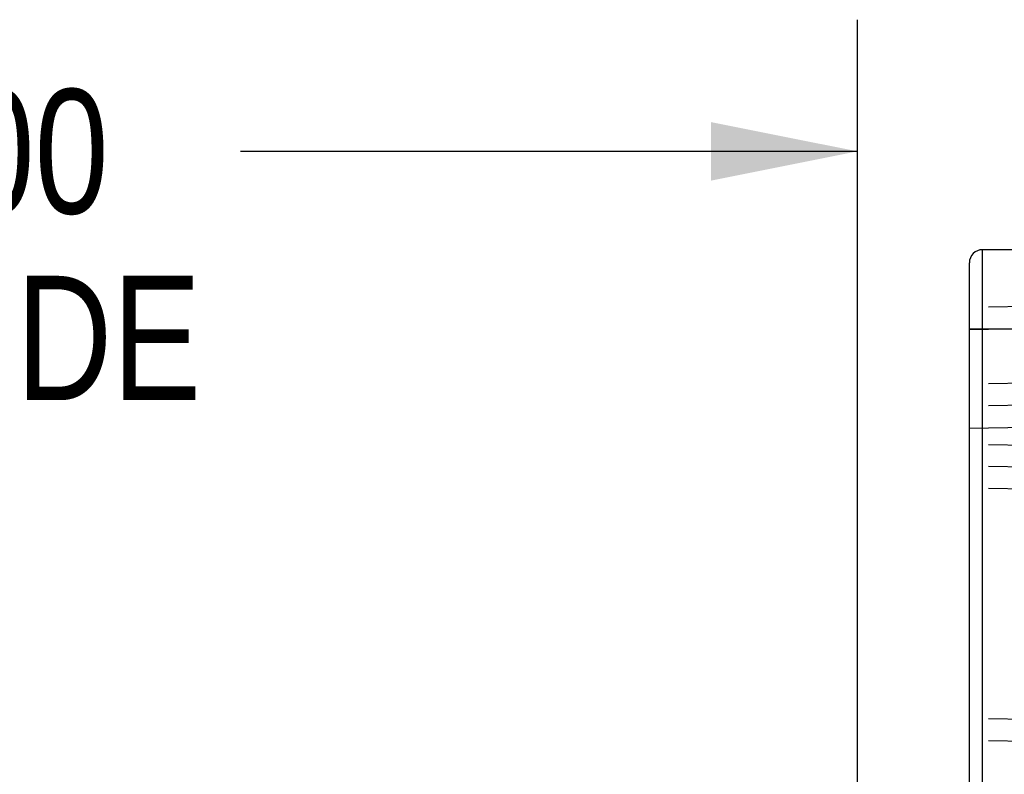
# Model space of a CAD drawing. Header units: inches. Extents: x 0 to 56.7, y 0 to 36.7.
# Tile 34 of 50: x 52.2 to 54.4, y 10.9 to 12.6. Entities that reach past the tile are written whole.
import ezdxf

# ---------------------------------------------------------------- set-up
doc = ezdxf.new("R2010")
doc.units = ezdxf.units.IN
doc.header["$LTSCALE"] = 3.116667
doc.header["$MEASUREMENT"] = 0
doc.linetypes.add('HIDDEN', pattern=[0.2, 0.1, -0.1])
doc.layers.get('0').update_dxf_attribs({"linetype": 'CONTINUOUS'})
doc.layers.add('_135375', color=7, linetype='CONTINUOUS')
doc.styles.get("Standard").update_dxf_attribs({"font": 'txt', "width": 0.8})
doc.dimstyles.new('DIMSTYLE_2', dxfattribs={"dimtxt": 0.283333, "dimasz": 0.333333, "dimexe": 0.09, "dimexo": 0.07, "dimgap": 0.0425, "dimtad": 0, "dimtih": 1, "dimtoh": 1, "dimzin": 4, "dimdsep": 46, "dimtxsty": 'Standard', "dimblk": '_FILLED', "dimblk1": '_FILLED', "dimblk2": '_FILLED', "dimcen": 0.09, "dimadec": 0, "dimazin": 0, "dimtfac": 1, "dimtofl": 0, "dimtmove": 0, "dimatfit": 3, "dimldrblk": '_FILLED', "dimfxl": 0, "dimtolj": 1, "dimtzin": 4, "dimarcsym": 0})

# ---------------------------------------------------------------- blocks, each defined once
blk = doc.blocks.new('_FILLED')
at = {"color": 0, "linetype": 'ByBlock'}
blk.add_solid([(0, 0), (-1, 0.2), (-1, -0.2)], dxfattribs=at)
blk = doc.blocks.new('*D9')
at = {"color": 2, "linetype": 'Continuous'}
for p, q in [((50.083, 11.5679), (50.083, 12.5937)), ((54.083, 10.5991), (54.083, 12.5937)), ((50.083, 12.2937), (51.488, 12.2937)), ((54.083, 12.2937), (52.678, 12.2937))]:
    blk.add_line(p, q, dxfattribs=at)
at = {"color": 2, "linetype": 'Continuous', "xscale": 0.3333333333, "yscale": 0.3333333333, "zscale": 0.3333333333, "rotation": 180}
blk.add_blockref('_FILLED', (50.083, 12.2937), dxfattribs=at)
at = {"color": 2, "linetype": 'Continuous', "xscale": 0.3333333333, "yscale": 0.3333333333, "zscale": 0.3333333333}
blk.add_blockref('_FILLED', (54.083, 12.2937), dxfattribs=at)
at = {"color": 2, "linetype": 'Continuous', "insert": (52.083, 12.4353), "char_height": 0.28333, "width": 1.36, "attachment_point": 2, "line_spacing_factor": 0.9}
blk.add_mtext('4.00\\PINSIDE', dxfattribs=at)

msp = doc.modelspace()

# ---------------------------------------------------------------- linework, layer by layer
at = {"layer": '_135375', "color": 9, "linetype": 'Continuous'}
for p, q in [((54.368, 10.2703), (54.368, 12.0696)), ((54.338, 11.8896), (54.713, 11.8896))]:
    msp.add_line(p, q, dxfattribs=at)
at = {"layer": '_135375', "color": 7, "linetype": 'Continuous'}
for p, q in [((54.683, 12.0696), (54.368, 12.0696)), ((54.338, 10.2703), (54.338, 12.0396))]:
    msp.add_line(p, q, dxfattribs=at)
at = {"layer": '_135375', "color": 8, "linetype": 'HIDDEN'}
for p, q in [((54.6934, 11.9442), (54.338, 11.938)), ((54.338, 11.8881), (54.6934, 11.8943)), ((54.6934, 11.7692), (54.338, 11.763)), ((54.6934, 11.7192), (54.338, 11.713)), ((54.338, 11.6631), (54.6934, 11.6693)), ((54.6934, 11.6199), (54.338, 11.6261)), ((54.6934, 11.5699), (54.338, 11.5761)), ((54.6934, 11.5199), (54.338, 11.5261)), ((54.6934, 10.9949), (54.338, 11.0011)), ((54.6934, 10.9449), (54.338, 10.9511))]:
    msp.add_line(p, q, dxfattribs=at)
at = {"layer": '_135375', "color": 7, "linetype": 'Continuous'}
msp.add_arc((54.368, 12.0396), 0.03, 90, 180.0001, dxfattribs=at)

# ---------------------------------------------------------------- dimensions: what is measured, and where the dimension line sits
at = {"color": 2, "linetype": 'Continuous'}
dim = msp.add_linear_dim(base=(50.083, 12.2937), p1=(54.083, 10.5291), p2=(50.083, 11.4979), angle=180, text='<>\\PINSIDE', dimstyle='DIMSTYLE_2', dxfattribs=at)
dim.commit()
dim.dimension.update_dxf_attribs({"geometry": '*D9', "text_midpoint": (52.083, 12.0812), "dimtype": 160})

doc.saveas('drawing.dxf')
